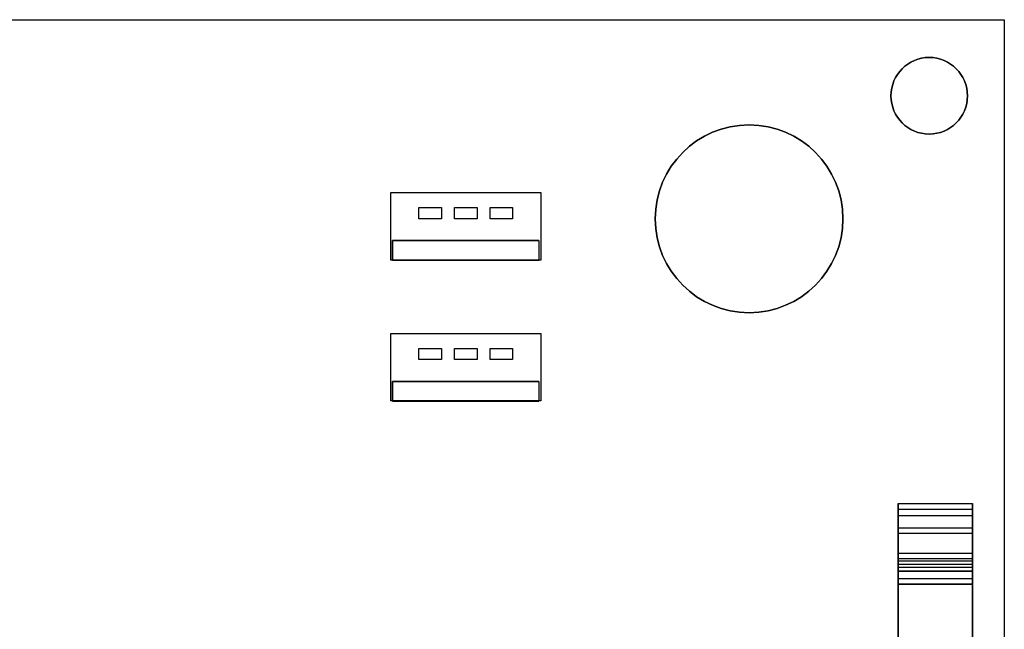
# Model space of a CAD drawing. Extents: x -2.83 to 2.82, y -2.13 to 2.12.
# Tile 26 of 26: x 0.2 to 2.82, y 0.49 to 2.12. Entities that reach past the tile are written whole.
import ezdxf

# ---------------------------------------------------------------- set-up
doc = ezdxf.new("R2010")
doc.units = 0
doc.layers.get('0').update_dxf_attribs({"linetype": 'CONTINUOUS'})

# ---------------------------------------------------------------- blocks, each defined once
blk = doc.blocks.new('*U1')
for p, q in [((-2.825, 2.1175, 0.063), (2.825, 2.1175, 0.063)), ((2.825, 2.1175, 0.063), (2.825, -2.1175, 0.063)), ((1.19, 1.6575, 0.529), (1.59, 1.6575, 0.529)), ((1.19, 1.4775, 0.529), (1.19, 1.6575, 0.529)), ((1.59, 1.6575, 0.529), (1.59, 1.4775, 0.529)), ((1.265, 1.6175, 0.063), (1.325, 1.6175, 0.063)), ((1.265, 1.5875, 0.063), (1.265, 1.6175, 0.063)), ((1.325, 1.6175, 0.063), (1.325, 1.5875, 0.063)), ((1.36, 1.6175, 0.063), (1.42, 1.6175, 0.063)), ((1.36, 1.5875, 0.063), (1.36, 1.6175, 0.063)), ((1.42, 1.6175, 0.063), (1.42, 1.5875, 0.063)), ((1.455, 1.6175, 0.063), (1.515, 1.6175, 0.063)), ((1.455, 1.5875, 0.063), (1.455, 1.6175, 0.063)), ((1.515, 1.6175, 0.063), (1.515, 1.5875, 0.063)), ((1.325, 1.5875, 0.063), (1.265, 1.5875, 0.063)), ((1.42, 1.5875, 0.063), (1.36, 1.5875, 0.063)), ((1.515, 1.5875, 0.063), (1.455, 1.5875, 0.063)), ((1.195, 1.5294, 0.779), (1.195, 1.4774, 0.779)), ((1.585, 1.5294, 0.779), (1.195, 1.5294, 0.779)), ((1.195, 1.5294, 0.529), (1.585, 1.5294, 0.529)), ((1.195, 1.4775, 0.529), (1.195, 1.5294, 0.529)), ((1.585, 1.5294, 0.779), (1.585, 1.4774, 0.779)), ((1.585, 1.5294, 0.529), (1.585, 1.4775, 0.529)), ((1.195, 1.4775, 0.529), (1.19, 1.4775, 0.529)), ((1.195, 1.4774, 0.779), (1.585, 1.4774, 0.779)), ((1.59, 1.4775, 0.529), (1.585, 1.4775, 0.529)), ((1.19, 1.2825, 0.529), (1.59, 1.2825, 0.529)), ((1.19, 1.1025, 0.529), (1.19, 1.2825, 0.529)), ((1.59, 1.2825, 0.529), (1.59, 1.1025, 0.529)), ((1.265, 1.2425, 0.063), (1.325, 1.2425, 0.063)), ((1.265, 1.2125, 0.063), (1.265, 1.2425, 0.063)), ((1.325, 1.2425, 0.063), (1.325, 1.2125, 0.063)), ((1.36, 1.2425, 0.063), (1.42, 1.2425, 0.063)), ((1.36, 1.2125, 0.063), (1.36, 1.2425, 0.063)), ((1.42, 1.2425, 0.063), (1.42, 1.2125, 0.063)), ((1.455, 1.2425, 0.063), (1.515, 1.2425, 0.063)), ((1.455, 1.2125, 0.063), (1.455, 1.2425, 0.063)), ((1.515, 1.2425, 0.063), (1.515, 1.2125, 0.063)), ((1.325, 1.2125, 0.063), (1.265, 1.2125, 0.063)), ((1.42, 1.2125, 0.063), (1.36, 1.2125, 0.063)), ((1.515, 1.2125, 0.063), (1.455, 1.2125, 0.063)), ((1.195, 1.1544, 0.779), (1.195, 1.1024, 0.779)), ((1.585, 1.1544, 0.779), (1.195, 1.1544, 0.779)), ((1.195, 1.1544, 0.529), (1.585, 1.1544, 0.529)), ((1.195, 1.1025, 0.529), (1.195, 1.1544, 0.529)), ((1.585, 1.1544, 0.779), (1.585, 1.1024, 0.779)), ((1.585, 1.1544, 0.529), (1.585, 1.1025, 0.529)), ((1.195, 1.1025, 0.529), (1.19, 1.1025, 0.529)), ((1.195, 1.1024, 0.779), (1.585, 1.1024, 0.779)), ((1.59, 1.1025, 0.529), (1.585, 1.1025, 0.529)), ((2.5425, 0.8292, -0.2693), (2.7405, 0.8292, -0.2693)), ((2.5425, 0.8148, -0.25), (2.5425, 0.7647, -0.25)), ((2.5425, 0.8148, -0.25), (2.7405, 0.8148, -0.25)), ((2.5425, 0.8148, -0.25), (2.7405, 0.8148, -0.25)), ((2.7405, 0.7647, -0.25), (2.7405, 0.8148, -0.25)), ((2.5425, 0.7974, -0.3755), (2.7405, 0.7974, -0.3755)), ((2.5425, 0.7647, -0.25), (2.7405, 0.7647, -0.25)), ((2.5425, 0.7647, -0.25), (2.7405, 0.7647, -0.25)), ((2.5425, 0.7502, -0.2388), (2.7405, 0.7502, -0.2388)), ((2.5425, 0.6973, -0.0373), (2.7405, 0.6973, -0.0373)), ((2.5425, 0.683, -0.2312), (2.7405, 0.683, -0.2312)), ((2.5425, 0.677, -0.3732), (2.7405, 0.677, -0.3732)), ((2.5425, 0.6685, -0.25), (2.5425, 0.66, -0.25)), ((2.5425, 0.6685, -0.25), (2.7405, 0.6685, -0.25)), ((2.5425, 0.6685, -0.25), (2.7405, 0.6685, -0.25)), ((2.5425, 0.66, -0.25), (2.7405, 0.66, -0.25)), ((2.7405, 0.66, -0.25), (2.7405, 0.6685, -0.25)), ((2.5425, 0.65, -0.1054), (2.7405, 0.65, -0.1054)), ((2.7405, 0.6489), (2.5425, 0.6489)), ((2.5425, 0.6301, -0.1712), (2.7405, 0.6301, -0.1712)), ((2.5425, 0.6156, -0.19), (2.7405, 0.6156, -0.19)), ((2.5425, 0.6152, -0.1146), (2.7405, 0.6152, -0.1146))]:
    blk.add_line(p, q)
at = {"extrusion": (0, 0, -1)}
for p, q in [((-2.825, 2.1175), (2.825, 2.1175)), ((2.825, 2.1175), (2.825, -2.1175)), ((1.19, 1.6575, 0.219), (1.59, 1.6575, 0.219)), ((1.19, 1.4775, 0.219), (1.19, 1.6575, 0.219)), ((1.59, 1.6575, 0.219), (1.59, 1.4775, 0.219)), ((1.265, 1.6175, 0.219), (1.325, 1.6175, 0.219)), ((1.265, 1.5875, 0.219), (1.265, 1.6175, 0.219)), ((1.325, 1.6175, 0.219), (1.325, 1.5875, 0.219)), ((1.36, 1.6175, 0.219), (1.42, 1.6175, 0.219)), ((1.36, 1.5875, 0.219), (1.36, 1.6175, 0.219)), ((1.42, 1.6175, 0.219), (1.42, 1.5875, 0.219)), ((1.455, 1.6175, 0.219), (1.515, 1.6175, 0.219)), ((1.455, 1.5875, 0.219), (1.455, 1.6175, 0.219)), ((1.515, 1.6175, 0.219), (1.515, 1.5875, 0.219)), ((1.325, 1.5875, 0.219), (1.265, 1.5875, 0.219)), ((1.42, 1.5875, 0.219), (1.36, 1.5875, 0.219)), ((1.515, 1.5875, 0.219), (1.455, 1.5875, 0.219)), ((1.59, 1.4775, 0.219), (1.19, 1.4775, 0.219)), ((1.265, 1.4775, 0.529), (1.195, 1.4775, 0.529)), ((1.195, 1.4775, 0.529), (1.195, 1.4774, 0.529)), ((1.265, 1.4774, 0.529), (1.195, 1.4774, 0.529)), ((1.265, 1.4775, 0.529), (1.265, 1.4774, 0.529)), ((1.265, 1.4775, 0.329), (1.265, 1.4774, 0.329)), ((1.515, 1.4775, 0.329), (1.265, 1.4775, 0.329)), ((1.515, 1.4774, 0.329), (1.265, 1.4774, 0.329)), ((1.515, 1.4775, 0.529), (1.515, 1.4774, 0.529)), ((1.585, 1.4775, 0.529), (1.515, 1.4775, 0.529)), ((1.515, 1.4775, 0.329), (1.515, 1.4774, 0.329)), ((1.585, 1.4774, 0.529), (1.515, 1.4774, 0.529)), ((1.585, 1.4775, 0.529), (1.585, 1.4774, 0.529)), ((1.19, 1.2825, 0.219), (1.59, 1.2825, 0.219)), ((1.19, 1.1025, 0.219), (1.19, 1.2825, 0.219)), ((1.59, 1.2825, 0.219), (1.59, 1.1025, 0.219)), ((1.265, 1.2425, 0.219), (1.325, 1.2425, 0.219)), ((1.265, 1.2125, 0.219), (1.265, 1.2425, 0.219)), ((1.325, 1.2425, 0.219), (1.325, 1.2125, 0.219)), ((1.36, 1.2425, 0.219), (1.42, 1.2425, 0.219)), ((1.36, 1.2125, 0.219), (1.36, 1.2425, 0.219)), ((1.42, 1.2425, 0.219), (1.42, 1.2125, 0.219)), ((1.455, 1.2425, 0.219), (1.515, 1.2425, 0.219)), ((1.455, 1.2125, 0.219), (1.455, 1.2425, 0.219)), ((1.515, 1.2425, 0.219), (1.515, 1.2125, 0.219)), ((1.325, 1.2125, 0.219), (1.265, 1.2125, 0.219)), ((1.42, 1.2125, 0.219), (1.36, 1.2125, 0.219)), ((1.515, 1.2125, 0.219), (1.455, 1.2125, 0.219)), ((1.59, 1.1025, 0.219), (1.19, 1.1025, 0.219)), ((1.265, 1.1025, 0.529), (1.195, 1.1025, 0.529)), ((1.195, 1.1025, 0.529), (1.195, 1.1024, 0.529)), ((1.265, 1.1024, 0.529), (1.195, 1.1024, 0.529)), ((1.265, 1.1025, 0.529), (1.265, 1.1024, 0.529)), ((1.265, 1.1025, 0.329), (1.265, 1.1024, 0.329)), ((1.515, 1.1025, 0.329), (1.265, 1.1025, 0.329)), ((1.515, 1.1024, 0.329), (1.265, 1.1024, 0.329)), ((1.515, 1.1025, 0.529), (1.515, 1.1024, 0.529)), ((1.585, 1.1025, 0.529), (1.515, 1.1025, 0.529)), ((1.515, 1.1025, 0.329), (1.515, 1.1024, 0.329)), ((1.585, 1.1024, 0.529), (1.515, 1.1024, 0.529)), ((1.585, 1.1025, 0.529), (1.585, 1.1024, 0.529)), ((2.7405, 0.6489), (2.5425, 0.6489)), ((2.5425, 0.6489), (2.5425, -0.6489)), ((2.7405, -0.6489), (2.7405, 0.6489)), ((2.5425, 0.6156, -0.19), (2.7405, 0.6156, -0.19)), ((2.5425, 0.28, -0.19), (2.5425, 0.6156, -0.19)), ((2.7405, 0.6156, -0.19), (2.7405, 0.28, -0.19))]:
    blk.add_line(p, q, dxfattribs=at)
at = {"extrusion": (0, 1, 0)}
for p, q in [((-2.825, 2.1175, 0.063), (2.825, 2.1175, 0.063)), ((-2.825, 2.1175), (2.825, 2.1175)), ((2.825, 2.1175), (2.825, 2.1175, 0.063)), ((1.19, 1.6575, 0.529), (1.59, 1.6575, 0.529)), ((1.19, 1.6575, 0.219), (1.19, 1.6575, 0.529)), ((1.19, 1.6575, 0.219), (1.59, 1.6575, 0.219)), ((1.59, 1.6575, 0.219), (1.59, 1.6575, 0.529)), ((1.265, 1.6175, 0.219), (1.325, 1.6175, 0.219)), ((1.265, 1.6175, 0.063), (1.265, 1.6175, 0.219)), ((1.265, 1.6175, 0.063), (1.325, 1.6175, 0.063)), ((1.325, 1.6175, 0.063), (1.325, 1.6175, 0.219)), ((1.36, 1.6175, 0.219), (1.42, 1.6175, 0.219)), ((1.36, 1.6175, 0.063), (1.36, 1.6175, 0.219)), ((1.36, 1.6175, 0.063), (1.42, 1.6175, 0.063)), ((1.42, 1.6175, 0.063), (1.42, 1.6175, 0.219)), ((1.455, 1.6175, 0.219), (1.515, 1.6175, 0.219)), ((1.455, 1.6175, 0.063), (1.455, 1.6175, 0.219)), ((1.455, 1.6175, 0.063), (1.515, 1.6175, 0.063)), ((1.515, 1.6175, 0.063), (1.515, 1.6175, 0.219)), ((1.195, 1.5294, 0.529), (1.585, 1.5294, 0.529)), ((1.195, 1.5294, 0.779), (1.195, 1.5294, 0.529)), ((1.585, 1.5294, 0.779), (1.195, 1.5294, 0.779)), ((1.585, 1.5294, 0.529), (1.585, 1.5294, 0.779)), ((1.19, 1.2825, 0.529), (1.59, 1.2825, 0.529)), ((1.19, 1.2825, 0.219), (1.19, 1.2825, 0.529)), ((1.19, 1.2825, 0.219), (1.59, 1.2825, 0.219)), ((1.59, 1.2825, 0.219), (1.59, 1.2825, 0.529)), ((1.265, 1.2425, 0.219), (1.325, 1.2425, 0.219)), ((1.265, 1.2425, 0.063), (1.265, 1.2425, 0.219)), ((1.265, 1.2425, 0.063), (1.325, 1.2425, 0.063)), ((1.325, 1.2425, 0.063), (1.325, 1.2425, 0.219)), ((1.36, 1.2425, 0.219), (1.42, 1.2425, 0.219)), ((1.36, 1.2425, 0.063), (1.36, 1.2425, 0.219)), ((1.36, 1.2425, 0.063), (1.42, 1.2425, 0.063)), ((1.42, 1.2425, 0.063), (1.42, 1.2425, 0.219)), ((1.455, 1.2425, 0.219), (1.515, 1.2425, 0.219)), ((1.455, 1.2425, 0.063), (1.455, 1.2425, 0.219)), ((1.455, 1.2425, 0.063), (1.515, 1.2425, 0.063)), ((1.515, 1.2425, 0.063), (1.515, 1.2425, 0.219)), ((1.195, 1.1544, 0.529), (1.585, 1.1544, 0.529)), ((1.195, 1.1544, 0.779), (1.195, 1.1544, 0.529)), ((1.585, 1.1544, 0.779), (1.195, 1.1544, 0.779)), ((1.585, 1.1544, 0.529), (1.585, 1.1544, 0.779))]:
    blk.add_line(p, q, dxfattribs=at)
at = {"extrusion": (1, 0, 0)}
for p, q in [((2.825, 2.1175, 0.063), (2.825, -2.1175, 0.063)), ((2.825, 2.1175), (2.825, 2.1175, 0.063)), ((2.825, 2.1175), (2.825, -2.1175)), ((1.59, 1.6575, 0.529), (1.59, 1.4775, 0.529)), ((1.59, 1.6575, 0.219), (1.59, 1.6575, 0.529)), ((1.59, 1.6575, 0.219), (1.59, 1.4775, 0.219)), ((1.325, 1.6175, 0.219), (1.325, 1.5875, 0.219)), ((1.325, 1.6175, 0.063), (1.325, 1.6175, 0.219)), ((1.325, 1.6175, 0.063), (1.325, 1.5875, 0.063)), ((1.42, 1.6175, 0.219), (1.42, 1.5875, 0.219)), ((1.42, 1.6175, 0.063), (1.42, 1.6175, 0.219)), ((1.42, 1.6175, 0.063), (1.42, 1.5875, 0.063)), ((1.515, 1.6175, 0.219), (1.515, 1.5875, 0.219)), ((1.515, 1.6175, 0.063), (1.515, 1.6175, 0.219)), ((1.515, 1.6175, 0.063), (1.515, 1.5875, 0.063)), ((1.325, 1.5875, 0.063), (1.325, 1.5875, 0.219)), ((1.42, 1.5875, 0.063), (1.42, 1.5875, 0.219)), ((1.515, 1.5875, 0.063), (1.515, 1.5875, 0.219)), ((1.585, 1.5294, 0.779), (1.585, 1.4774, 0.779)), ((1.585, 1.5294, 0.529), (1.585, 1.4775, 0.529)), ((1.585, 1.5294, 0.529), (1.585, 1.5294, 0.779)), ((1.515, 1.4775, 0.329), (1.515, 1.4774, 0.329)), ((1.515, 1.4775, 0.529), (1.515, 1.4774, 0.529)), ((1.515, 1.4775, 0.529), (1.515, 1.4775, 0.329)), ((1.515, 1.4774, 0.529), (1.515, 1.4774, 0.329)), ((1.585, 1.4775, 0.529), (1.585, 1.4774, 0.529)), ((1.585, 1.4774, 0.779), (1.585, 1.4774, 0.529)), ((1.59, 1.4775, 0.219), (1.59, 1.4775, 0.529)), ((1.59, 1.2825, 0.529), (1.59, 1.1025, 0.529)), ((1.59, 1.2825, 0.219), (1.59, 1.2825, 0.529)), ((1.59, 1.2825, 0.219), (1.59, 1.1025, 0.219)), ((1.325, 1.2425, 0.219), (1.325, 1.2125, 0.219)), ((1.325, 1.2425, 0.063), (1.325, 1.2425, 0.219)), ((1.325, 1.2425, 0.063), (1.325, 1.2125, 0.063)), ((1.42, 1.2425, 0.219), (1.42, 1.2125, 0.219)), ((1.42, 1.2425, 0.063), (1.42, 1.2425, 0.219)), ((1.42, 1.2425, 0.063), (1.42, 1.2125, 0.063)), ((1.515, 1.2425, 0.219), (1.515, 1.2125, 0.219)), ((1.515, 1.2425, 0.063), (1.515, 1.2425, 0.219)), ((1.515, 1.2425, 0.063), (1.515, 1.2125, 0.063)), ((1.325, 1.2125, 0.063), (1.325, 1.2125, 0.219)), ((1.42, 1.2125, 0.063), (1.42, 1.2125, 0.219)), ((1.515, 1.2125, 0.063), (1.515, 1.2125, 0.219)), ((1.585, 1.1544, 0.779), (1.585, 1.1024, 0.779)), ((1.585, 1.1544, 0.529), (1.585, 1.1025, 0.529)), ((1.585, 1.1544, 0.529), (1.585, 1.1544, 0.779)), ((1.515, 1.1025, 0.329), (1.515, 1.1024, 0.329)), ((1.515, 1.1025, 0.529), (1.515, 1.1024, 0.529)), ((1.515, 1.1025, 0.529), (1.515, 1.1025, 0.329)), ((1.515, 1.1024, 0.529), (1.515, 1.1024, 0.329)), ((1.585, 1.1025, 0.529), (1.585, 1.1024, 0.529)), ((1.585, 1.1024, 0.779), (1.585, 1.1024, 0.529)), ((1.59, 1.1025, 0.219), (1.59, 1.1025, 0.529)), ((2.7405, 0.8292, -0.2693), (2.7405, 0.7974, -0.3755)), ((2.7405, 0.7647, -0.25), (2.7405, 0.8148, -0.25)), ((2.7405, 0.6973, -0.0373), (2.7405, 0.7502, -0.2388)), ((2.7405, 0.683, -0.2312), (2.7405, 0.65, -0.1054)), ((2.7405, 0.677, -0.3732), (2.7405, 0.66, -0.3075)), ((2.7405, 0.66, -0.25), (2.7405, 0.6685, -0.25)), ((2.7405, 0.66, -0.3075), (2.7405, 0.66, -0.25)), ((2.7405, -0.6489), (2.7405, 0.6489)), ((2.7405, 0.6152, -0.1146), (2.7405, 0.6301, -0.1712)), ((2.7405, 0.6156, -0.19), (2.7405, 0.28, -0.19))]:
    blk.add_line(p, q, dxfattribs=at)
at = {"extrusion": (-1, 0, 0)}
for p, q in [((1.19, 1.4775, 0.529), (1.19, 1.6575, 0.529)), ((1.19, 1.6575, 0.219), (1.19, 1.6575, 0.529)), ((1.19, 1.4775, 0.219), (1.19, 1.6575, 0.219)), ((1.265, 1.5875, 0.219), (1.265, 1.6175, 0.219)), ((1.265, 1.6175, 0.063), (1.265, 1.6175, 0.219)), ((1.265, 1.5875, 0.063), (1.265, 1.6175, 0.063)), ((1.36, 1.5875, 0.219), (1.36, 1.6175, 0.219)), ((1.36, 1.6175, 0.063), (1.36, 1.6175, 0.219)), ((1.36, 1.5875, 0.063), (1.36, 1.6175, 0.063)), ((1.455, 1.5875, 0.219), (1.455, 1.6175, 0.219)), ((1.455, 1.6175, 0.063), (1.455, 1.6175, 0.219)), ((1.455, 1.5875, 0.063), (1.455, 1.6175, 0.063)), ((1.265, 1.5875, 0.063), (1.265, 1.5875, 0.219)), ((1.36, 1.5875, 0.063), (1.36, 1.5875, 0.219)), ((1.455, 1.5875, 0.063), (1.455, 1.5875, 0.219)), ((1.195, 1.5294, 0.779), (1.195, 1.4774, 0.779)), ((1.195, 1.5294, 0.779), (1.195, 1.5294, 0.529)), ((1.195, 1.4775, 0.529), (1.195, 1.5294, 0.529)), ((1.19, 1.4775, 0.219), (1.19, 1.4775, 0.529)), ((1.195, 1.4775, 0.529), (1.195, 1.4774, 0.529)), ((1.195, 1.4774, 0.529), (1.195, 1.4774, 0.779)), ((1.265, 1.4775, 0.529), (1.265, 1.4774, 0.529)), ((1.265, 1.4775, 0.329), (1.265, 1.4774, 0.329)), ((1.265, 1.4775, 0.329), (1.265, 1.4775, 0.529)), ((1.265, 1.4774, 0.329), (1.265, 1.4774, 0.529)), ((1.19, 1.1025, 0.529), (1.19, 1.2825, 0.529)), ((1.19, 1.2825, 0.219), (1.19, 1.2825, 0.529)), ((1.19, 1.1025, 0.219), (1.19, 1.2825, 0.219)), ((1.265, 1.2125, 0.219), (1.265, 1.2425, 0.219)), ((1.265, 1.2425, 0.063), (1.265, 1.2425, 0.219)), ((1.265, 1.2125, 0.063), (1.265, 1.2425, 0.063)), ((1.36, 1.2125, 0.219), (1.36, 1.2425, 0.219)), ((1.36, 1.2425, 0.063), (1.36, 1.2425, 0.219)), ((1.36, 1.2125, 0.063), (1.36, 1.2425, 0.063)), ((1.455, 1.2125, 0.219), (1.455, 1.2425, 0.219)), ((1.455, 1.2425, 0.063), (1.455, 1.2425, 0.219)), ((1.455, 1.2125, 0.063), (1.455, 1.2425, 0.063)), ((1.265, 1.2125, 0.063), (1.265, 1.2125, 0.219)), ((1.36, 1.2125, 0.063), (1.36, 1.2125, 0.219)), ((1.455, 1.2125, 0.063), (1.455, 1.2125, 0.219)), ((1.195, 1.1544, 0.779), (1.195, 1.1024, 0.779)), ((1.195, 1.1544, 0.779), (1.195, 1.1544, 0.529)), ((1.195, 1.1025, 0.529), (1.195, 1.1544, 0.529)), ((1.19, 1.1025, 0.219), (1.19, 1.1025, 0.529)), ((1.195, 1.1025, 0.529), (1.195, 1.1024, 0.529)), ((1.195, 1.1024, 0.529), (1.195, 1.1024, 0.779)), ((1.265, 1.1025, 0.529), (1.265, 1.1024, 0.529)), ((1.265, 1.1025, 0.329), (1.265, 1.1024, 0.329)), ((1.265, 1.1025, 0.329), (1.265, 1.1025, 0.529)), ((1.265, 1.1024, 0.329), (1.265, 1.1024, 0.529)), ((2.5425, 0.7974, -0.3755), (2.5425, 0.8292, -0.2693)), ((2.5425, 0.8148, -0.25), (2.5425, 0.7647, -0.25)), ((2.5425, 0.7502, -0.2388), (2.5425, 0.6973, -0.0373)), ((2.5425, 0.65, -0.1054), (2.5425, 0.683, -0.2312)), ((2.5425, 0.66, -0.3075), (2.5425, 0.677, -0.3732)), ((2.5425, 0.6685, -0.25), (2.5425, 0.66, -0.25)), ((2.5425, 0.66, -0.25), (2.5425, 0.66, -0.3075)), ((2.5425, 0.6489), (2.5425, -0.6489)), ((2.5425, 0.6301, -0.1712), (2.5425, 0.6152, -0.1146)), ((2.5425, 0.28, -0.19), (2.5425, 0.6156, -0.19))]:
    blk.add_line(p, q, dxfattribs=at)
at = {"extrusion": (0, -1, 0)}
for p, q in [((1.325, 1.5875, 0.219), (1.265, 1.5875, 0.219)), ((1.265, 1.5875, 0.063), (1.265, 1.5875, 0.219)), ((1.325, 1.5875, 0.063), (1.265, 1.5875, 0.063)), ((1.325, 1.5875, 0.063), (1.325, 1.5875, 0.219)), ((1.42, 1.5875, 0.219), (1.36, 1.5875, 0.219)), ((1.36, 1.5875, 0.063), (1.36, 1.5875, 0.219)), ((1.42, 1.5875, 0.063), (1.36, 1.5875, 0.063)), ((1.42, 1.5875, 0.063), (1.42, 1.5875, 0.219)), ((1.515, 1.5875, 0.219), (1.455, 1.5875, 0.219)), ((1.455, 1.5875, 0.063), (1.455, 1.5875, 0.219)), ((1.515, 1.5875, 0.063), (1.455, 1.5875, 0.063)), ((1.515, 1.5875, 0.063), (1.515, 1.5875, 0.219)), ((1.195, 1.4775, 0.529), (1.19, 1.4775, 0.529)), ((1.19, 1.4775, 0.219), (1.19, 1.4775, 0.529)), ((1.59, 1.4775, 0.219), (1.19, 1.4775, 0.219)), ((1.265, 1.4775, 0.529), (1.195, 1.4775, 0.529)), ((1.265, 1.4774, 0.529), (1.195, 1.4774, 0.529)), ((1.195, 1.4774, 0.529), (1.195, 1.4774, 0.779)), ((1.195, 1.4774, 0.779), (1.585, 1.4774, 0.779)), ((1.265, 1.4775, 0.329), (1.265, 1.4775, 0.529)), ((1.515, 1.4775, 0.329), (1.265, 1.4775, 0.329)), ((1.265, 1.4774, 0.329), (1.265, 1.4774, 0.529)), ((1.515, 1.4774, 0.329), (1.265, 1.4774, 0.329)), ((1.515, 1.4775, 0.529), (1.515, 1.4775, 0.329)), ((1.585, 1.4775, 0.529), (1.515, 1.4775, 0.529)), ((1.515, 1.4774, 0.529), (1.515, 1.4774, 0.329)), ((1.585, 1.4774, 0.529), (1.515, 1.4774, 0.529)), ((1.59, 1.4775, 0.529), (1.585, 1.4775, 0.529)), ((1.585, 1.4774, 0.779), (1.585, 1.4774, 0.529)), ((1.59, 1.4775, 0.219), (1.59, 1.4775, 0.529)), ((1.325, 1.2125, 0.219), (1.265, 1.2125, 0.219)), ((1.265, 1.2125, 0.063), (1.265, 1.2125, 0.219)), ((1.325, 1.2125, 0.063), (1.265, 1.2125, 0.063)), ((1.325, 1.2125, 0.063), (1.325, 1.2125, 0.219)), ((1.42, 1.2125, 0.219), (1.36, 1.2125, 0.219)), ((1.36, 1.2125, 0.063), (1.36, 1.2125, 0.219)), ((1.42, 1.2125, 0.063), (1.36, 1.2125, 0.063)), ((1.42, 1.2125, 0.063), (1.42, 1.2125, 0.219)), ((1.515, 1.2125, 0.219), (1.455, 1.2125, 0.219)), ((1.455, 1.2125, 0.063), (1.455, 1.2125, 0.219)), ((1.515, 1.2125, 0.063), (1.455, 1.2125, 0.063)), ((1.515, 1.2125, 0.063), (1.515, 1.2125, 0.219)), ((1.195, 1.1025, 0.529), (1.19, 1.1025, 0.529)), ((1.19, 1.1025, 0.219), (1.19, 1.1025, 0.529)), ((1.59, 1.1025, 0.219), (1.19, 1.1025, 0.219)), ((1.265, 1.1025, 0.529), (1.195, 1.1025, 0.529)), ((1.265, 1.1024, 0.529), (1.195, 1.1024, 0.529)), ((1.195, 1.1024, 0.529), (1.195, 1.1024, 0.779)), ((1.195, 1.1024, 0.779), (1.585, 1.1024, 0.779)), ((1.265, 1.1025, 0.329), (1.265, 1.1025, 0.529)), ((1.515, 1.1025, 0.329), (1.265, 1.1025, 0.329)), ((1.265, 1.1024, 0.329), (1.265, 1.1024, 0.529)), ((1.515, 1.1024, 0.329), (1.265, 1.1024, 0.329)), ((1.515, 1.1025, 0.529), (1.515, 1.1025, 0.329)), ((1.585, 1.1025, 0.529), (1.515, 1.1025, 0.529)), ((1.515, 1.1024, 0.529), (1.515, 1.1024, 0.329)), ((1.585, 1.1024, 0.529), (1.515, 1.1024, 0.529)), ((1.59, 1.1025, 0.529), (1.585, 1.1025, 0.529)), ((1.585, 1.1024, 0.779), (1.585, 1.1024, 0.529)), ((1.59, 1.1025, 0.219), (1.59, 1.1025, 0.529)), ((2.5425, 0.66, -0.25), (2.5425, 0.66, -0.3075)), ((2.5425, 0.66, -0.3075), (2.7405, 0.66, -0.3075)), ((2.5425, 0.66, -0.25), (2.7405, 0.66, -0.25)), ((2.7405, 0.66, -0.3075), (2.7405, 0.66, -0.25))]:
    blk.add_line(p, q, dxfattribs=at)
at = {"extrusion": (0, 0.95783, -0.287334)}
for p, q in [((2.5425, 0.7974, -0.3755), (2.5425, 0.8292, -0.2693)), ((2.5425, 0.8292, -0.2693), (2.7405, 0.8292, -0.2693)), ((2.7405, 0.8292, -0.2693), (2.7405, 0.7974, -0.3755)), ((2.5425, 0.7974, -0.3755), (2.7405, 0.7974, -0.3755))]:
    blk.add_line(p, q, dxfattribs=at)
at = {"extrusion": (0, 0.967231, 0.253898)}
for p, q in [((2.5425, 0.7502, -0.2388), (2.5425, 0.6973, -0.0373)), ((2.5425, 0.7502, -0.2388), (2.7405, 0.7502, -0.2388)), ((2.7405, 0.6973, -0.0373), (2.7405, 0.7502, -0.2388)), ((2.5425, 0.6973, -0.0373), (2.7405, 0.6973, -0.0373)), ((2.5425, 0.6301, -0.1712), (2.5425, 0.6152, -0.1146)), ((2.5425, 0.6301, -0.1712), (2.7405, 0.6301, -0.1712)), ((2.7405, 0.6152, -0.1146), (2.7405, 0.6301, -0.1712)), ((2.5425, 0.6152, -0.1146), (2.7405, 0.6152, -0.1146))]:
    blk.add_line(p, q, dxfattribs=at)
at = {"extrusion": (0, -0.967231, -0.253898)}
for p, q in [((2.5425, 0.65, -0.1054), (2.5425, 0.683, -0.2312)), ((2.5425, 0.683, -0.2312), (2.7405, 0.683, -0.2312)), ((2.7405, 0.683, -0.2312), (2.7405, 0.65, -0.1054)), ((2.5425, 0.65, -0.1054), (2.7405, 0.65, -0.1054))]:
    blk.add_line(p, q, dxfattribs=at)
at = {"extrusion": (0, -0.968124, -0.250472)}
for p, q in [((2.5425, 0.66, -0.3075), (2.5425, 0.677, -0.3732)), ((2.5425, 0.677, -0.3732), (2.7405, 0.677, -0.3732)), ((2.5425, 0.66, -0.3075), (2.7405, 0.66, -0.3075)), ((2.7405, 0.677, -0.3732), (2.7405, 0.66, -0.3075))]:
    blk.add_line(p, q, dxfattribs=at)
for centre, radius in [((2.625, 1.915, 0.063), 0.102), ((2.625, 1.915), 0.102), ((2.145, 1.5875, 0.063), 0.25), ((2.145, 1.5875, 0.873), 0.25)]:
    blk.add_circle(centre, radius)
at = {"extrusion": (0, 0, -1)}
for centre, radius in [((-2.625, 1.915), 0.102), ((-2.625, 1.915, -0.063), 0.102), ((-2.145, 1.5875, -0.873), 0.25), ((-2.145, 1.5875, -0.063), 0.25)]:
    blk.add_circle(centre, radius, dxfattribs=at)
at = {"extrusion": (-1, 0, 0)}
for centre, radius, start, end in [((-0.8148, -0.265, -2.5425), 0.015, 90, 196.6984), ((-0.8148, -0.265, -2.7405), 0.015, 90, 196.6984), ((-0.7375, -0.3575, -2.5425), 0.0625, 196.6984, 345.4945), ((-0.7375, -0.3575, -2.7405), 0.0625, 196.6984, 345.4945), ((-0.7647, -0.235, -2.5425), 0.015, 270, 345.2917), ((-0.7647, -0.235, -2.5425), 0.015, 270, 345.2917), ((-0.6489, -0.05, -2.5425), 0.05, 90, 165.2917), ((-0.6685, -0.235, -2.5425), 0.015, 165.2917, 270), ((-0.6685, -0.235, -2.5425), 0.015, 165.2917, 270), ((-0.6489, -0.05, -2.7405), 0.05, 90, 165.2917), ((-0.6326, -0.11, -2.5425), 0.018, 345.2917, 165.2917), ((-0.6326, -0.11, -2.5425), 0.018, 345.2917, 165.2917), ((-0.6156, -0.175, -2.5425), 0.015, 165.2917, 270), ((-0.6156, -0.175, -2.7405), 0.015, 165.2917, 270)]:
    blk.add_arc(centre, radius, start, end, dxfattribs=at)
at = {"extrusion": (1, 0, 0)}
for centre, radius, start, end in [((0.8148, -0.265, 2.5425), 0.015, 343.3016, 90), ((0.8148, -0.265, 2.7405), 0.015, 343.3016, 90), ((0.7375, -0.3575, 2.5425), 0.0625, 194.5055, 343.3016), ((0.7375, -0.3575, 2.7405), 0.0625, 194.5055, 343.3016), ((0.7647, -0.235, 2.7405), 0.015, 194.7083, 270), ((0.7647, -0.235, 2.7405), 0.015, 194.7083, 270), ((0.6489, -0.05, 2.5425), 0.05, 14.7083, 90), ((0.6489, -0.05, 2.7405), 0.05, 14.7083, 90), ((0.6685, -0.235, 2.7405), 0.015, 270, 14.7083), ((0.6685, -0.235, 2.7405), 0.015, 270, 14.7083), ((0.6156, -0.175, 2.5425), 0.015, 270, 14.7083), ((0.6326, -0.11, 2.7405), 0.018, 14.7083, 194.7083), ((0.6326, -0.11, 2.7405), 0.018, 14.7083, 194.7083), ((0.6156, -0.175, 2.7405), 0.015, 270, 14.7083)]:
    blk.add_arc(centre, radius, start, end, dxfattribs=at)

msp = doc.modelspace()

# ---------------------------------------------------------------- block references
msp.add_blockref('*U1', (0, 0))

doc.saveas('drawing.dxf')
